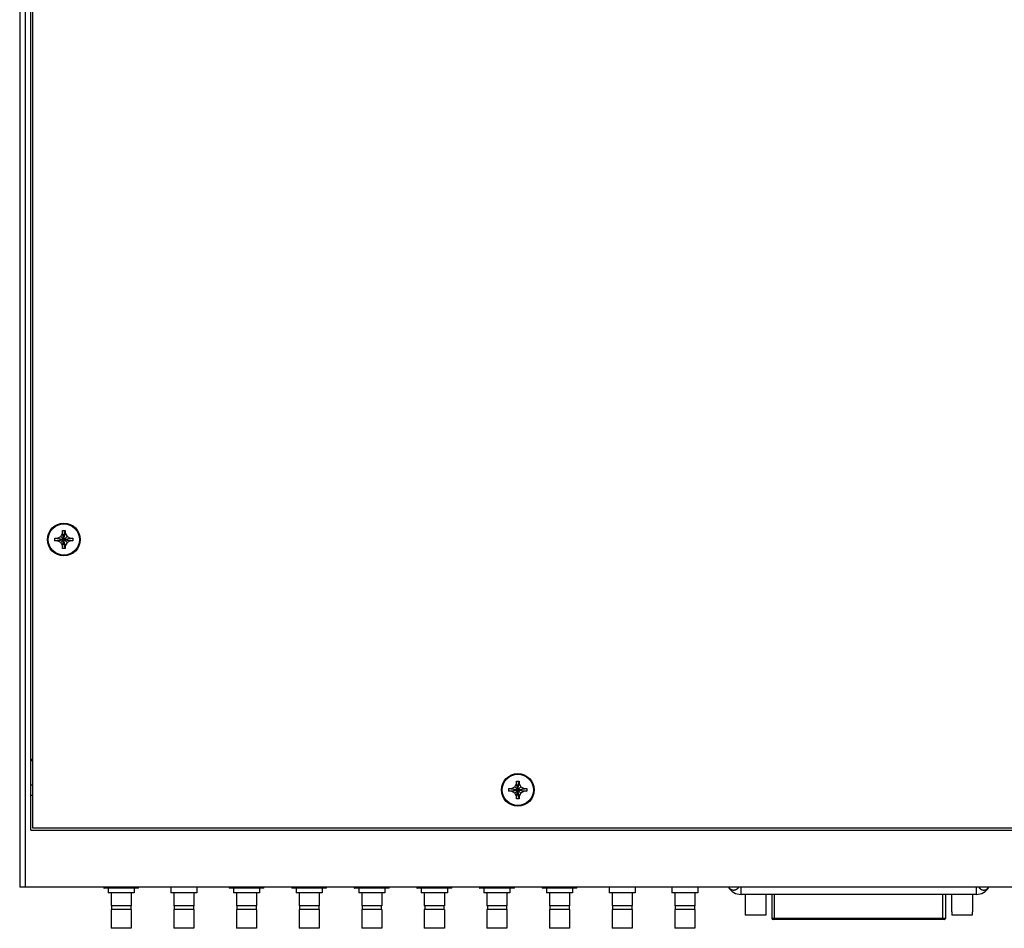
# Model space of a CAD drawing. Header units: inches. Extents: x 0 to 34, y 0 to 22.
# Tile 7 of 18: x 9 to 16.1, y 8.2 to 14.7. Entities that reach past the tile are written whole.
import ezdxf

# ---------------------------------------------------------------- set-up
doc = ezdxf.new("R2010")
doc.units = ezdxf.units.IN
doc.header["$LTSCALE"] = 1.87
doc.header["$MEASUREMENT"] = 0
doc.layers.get('0').update_dxf_attribs({"linetype": 'CONTINUOUS'})

msp = doc.modelspace()

# ---------------------------------------------------------------- linework, layer by layer
at = {"color": 7, "linetype": 'CONTINUOUS'}
for p, q in [((9.0321, 18.5105), (9.0321, 8.5105)), ((9.0721, 18.5105), (9.0721, 8.5105)), ((9.1121, 8.9205), (9.1121, 18.1005)), ((9.1271, 8.9355), (9.1271, 18.0855)), ((9.3271, 11.0331), (9.3406, 11.0565)), ((9.3586, 10.9465), (9.3406, 11.0745)), ((9.3406, 11.0565), (9.3406, 11.0745)), ((9.3406, 10.9465), (9.3586, 11.0745)), ((9.3406, 11.0745), (9.3586, 11.0745)), ((9.3586, 10.9645), (9.3406, 11.0565)), ((9.3406, 10.9645), (9.3586, 11.0565)), ((9.3586, 11.0745), (9.3586, 11.0565)), ((9.3586, 11.0565), (9.3722, 11.0331)), ((9.2856, 11.0015), (9.2856, 11.0195)), ((9.2856, 11.0195), (9.4136, 11.0015)), ((9.2856, 11.0195), (9.3036, 11.0195)), ((9.2856, 11.0015), (9.4136, 11.0195)), ((9.3036, 11.0015), (9.2856, 11.0015)), ((9.3036, 11.0195), (9.3271, 11.0331)), ((9.3036, 11.0195), (9.3956, 11.0015)), ((9.3036, 11.0015), (9.3956, 11.0195)), ((9.3271, 10.988), (9.3036, 11.0015)), ((9.3722, 10.988), (9.3271, 11.0331)), ((9.3271, 10.988), (9.3722, 11.0331)), ((9.3406, 10.9645), (9.3271, 10.988)), ((9.3722, 10.988), (9.3586, 10.9645)), ((9.3722, 11.0331), (9.3956, 11.0195)), ((9.3956, 11.0015), (9.3722, 10.988)), ((9.3956, 11.0195), (9.4136, 11.0195)), ((9.4136, 11.0015), (9.3956, 11.0015)), ((9.4136, 11.0195), (9.4136, 11.0015)), ((9.3406, 10.9465), (9.3406, 10.9645)), ((9.3586, 10.9465), (9.3406, 10.9465)), ((9.3586, 10.9645), (9.3586, 10.9465)), ((9.1121, 9.4305), (9.1271, 9.4305)), ((9.1271, 9.4205), (9.1121, 9.4205)), ((12.6031, 9.2745), (12.6211, 9.2745)), ((12.6211, 9.1465), (12.6031, 9.2745)), ((12.6031, 9.2565), (12.6031, 9.2745)), ((12.6031, 9.1465), (12.6211, 9.2745)), ((12.6211, 9.2745), (12.6211, 9.2565)), ((9.1121, 9.248), (9.1271, 9.248)), ((12.5481, 9.2195), (12.6761, 9.2015)), ((12.5481, 9.2015), (12.6761, 9.2195)), ((12.5481, 9.2195), (12.5661, 9.2195)), ((12.5481, 9.2015), (12.5481, 9.2195)), ((12.5661, 9.2015), (12.5481, 9.2015)), ((12.5661, 9.2195), (12.5896, 9.2331)), ((12.5661, 9.2195), (12.6581, 9.2015)), ((12.5661, 9.2015), (12.6581, 9.2195)), ((12.5896, 9.188), (12.5661, 9.2015)), ((12.5896, 9.2331), (12.6031, 9.2565)), ((12.5896, 9.2331), (12.6347, 9.188)), ((12.5896, 9.188), (12.6347, 9.2331)), ((12.6211, 9.1645), (12.6031, 9.2565)), ((12.6031, 9.1645), (12.6211, 9.2565)), ((12.6211, 9.2565), (12.6347, 9.2331)), ((12.6347, 9.2331), (12.6581, 9.2195)), ((12.6581, 9.2015), (12.6347, 9.188)), ((12.6581, 9.2195), (12.6761, 9.2195)), ((12.6761, 9.2015), (12.6581, 9.2015)), ((12.6761, 9.2195), (12.6761, 9.2015)), ((9.1121, 9.173), (9.1271, 9.173)), ((12.6031, 9.1645), (12.5896, 9.188)), ((12.6031, 9.1465), (12.6031, 9.1645)), ((12.6211, 9.1465), (12.6031, 9.1465)), ((12.6347, 9.188), (12.6211, 9.1645)), ((12.6211, 9.1645), (12.6211, 9.1465)), ((9.1121, 8.9205), (21.0121, 8.9205)), ((20.9971, 8.9355), (9.1271, 8.9355)), ((21.0921, 8.5105), (9.0321, 8.5105)), ((9.6371, 8.5105), (9.6371, 8.5051)), ((9.6371, 8.5051), (9.6381, 8.5045)), ((9.8861, 8.5045), (9.6381, 8.5045)), ((9.6686, 8.5045), (9.6686, 8.4705)), ((9.8556, 8.5045), (9.8556, 8.4705)), ((9.8871, 8.5051), (9.8861, 8.5045)), ((9.8871, 8.5051), (9.8871, 8.5105)), ((10.1186, 8.5105), (10.1186, 8.4705)), ((10.3056, 8.5105), (10.3056, 8.4705)), ((10.5371, 8.5105), (10.5371, 8.5051)), ((10.5371, 8.5051), (10.5381, 8.5045)), ((10.7861, 8.5045), (10.5381, 8.5045)), ((10.5686, 8.5045), (10.5686, 8.4705)), ((10.7556, 8.5045), (10.7556, 8.4705)), ((10.7871, 8.5051), (10.7861, 8.5045)), ((10.7871, 8.5051), (10.7871, 8.5105)), ((10.9871, 8.5105), (10.9871, 8.5051)), ((10.9871, 8.5051), (10.9881, 8.5045)), ((11.2361, 8.5045), (10.9881, 8.5045)), ((11.0186, 8.5045), (11.0186, 8.4705)), ((11.2056, 8.5045), (11.2056, 8.4705)), ((11.2371, 8.5051), (11.2361, 8.5045)), ((11.2371, 8.5051), (11.2371, 8.5105)), ((11.4371, 8.5105), (11.4371, 8.5051)), ((11.4371, 8.5051), (11.4381, 8.5045)), ((11.6861, 8.5045), (11.4381, 8.5045)), ((11.4686, 8.5045), (11.4686, 8.4705)), ((11.6556, 8.5045), (11.6556, 8.4705)), ((11.6871, 8.5051), (11.6861, 8.5045)), ((11.6871, 8.5051), (11.6871, 8.5105)), ((11.8871, 8.5105), (11.8871, 8.5051)), ((11.8871, 8.5051), (11.8881, 8.5045)), ((12.1361, 8.5045), (11.8881, 8.5045)), ((11.9186, 8.5045), (11.9186, 8.4705)), ((12.1056, 8.5045), (12.1056, 8.4705)), ((12.1371, 8.5051), (12.1361, 8.5045)), ((12.1371, 8.5051), (12.1371, 8.5105)), ((12.3371, 8.5105), (12.3371, 8.5051)), ((12.3371, 8.5051), (12.3381, 8.5045)), ((12.5861, 8.5045), (12.3381, 8.5045)), ((12.3686, 8.5045), (12.3686, 8.4705)), ((12.5556, 8.5045), (12.5556, 8.4705)), ((12.5871, 8.5051), (12.5861, 8.5045)), ((12.5871, 8.5051), (12.5871, 8.5105)), ((12.7871, 8.5105), (12.7871, 8.5051)), ((12.7871, 8.5051), (12.7881, 8.5045)), ((13.0361, 8.5045), (12.7881, 8.5045)), ((12.8186, 8.5045), (12.8186, 8.4705)), ((13.0056, 8.5045), (13.0056, 8.4705)), ((13.0371, 8.5051), (13.0361, 8.5045)), ((13.0371, 8.5051), (13.0371, 8.5105)), ((13.2686, 8.5105), (13.2686, 8.4705)), ((13.4556, 8.5105), (13.4556, 8.4705)), ((13.7186, 8.5105), (13.7186, 8.4705)), ((13.9056, 8.5105), (13.9056, 8.4705)), ((14.2166, 8.459), (14.2166, 8.5105)), ((15.9076, 8.459), (15.9076, 8.5105)), ((9.8556, 8.4705), (9.6686, 8.4705)), ((9.6901, 8.4705), (9.6901, 8.3763)), ((9.8341, 8.4705), (9.8341, 8.3763)), ((10.3056, 8.4705), (10.1186, 8.4705)), ((10.1401, 8.4705), (10.1401, 8.3763)), ((10.2841, 8.4705), (10.2841, 8.3763)), ((10.7556, 8.4705), (10.5686, 8.4705)), ((10.5901, 8.4705), (10.5901, 8.3763)), ((10.7341, 8.4705), (10.7341, 8.3763)), ((11.2056, 8.4705), (11.0186, 8.4705)), ((11.0401, 8.4705), (11.0401, 8.3763)), ((11.1841, 8.4705), (11.1841, 8.3763)), ((11.6556, 8.4705), (11.4686, 8.4705)), ((11.4901, 8.4705), (11.4901, 8.3763)), ((11.6341, 8.4705), (11.6341, 8.3763)), ((12.1056, 8.4705), (11.9186, 8.4705)), ((11.9401, 8.4705), (11.9401, 8.3763)), ((12.0841, 8.4705), (12.0841, 8.3763)), ((12.5556, 8.4705), (12.3686, 8.4705)), ((12.3901, 8.4705), (12.3901, 8.3763)), ((12.5341, 8.4705), (12.5341, 8.3763)), ((13.0056, 8.4705), (12.8186, 8.4705)), ((12.8401, 8.4705), (12.8401, 8.3763)), ((12.9841, 8.4705), (12.9841, 8.3763)), ((13.4556, 8.4705), (13.2686, 8.4705)), ((13.2901, 8.4705), (13.2901, 8.3763)), ((13.4341, 8.4705), (13.4341, 8.3763)), ((13.9056, 8.4705), (13.7186, 8.4705)), ((13.7401, 8.4705), (13.7401, 8.3763)), ((13.8841, 8.4705), (13.8841, 8.3763)), ((15.9076, 8.459), (14.2166, 8.459)), ((14.245, 8.459), (14.245, 8.334)), ((14.395, 8.459), (14.395, 8.334)), ((14.4381, 8.459), (14.4381, 8.2872)), ((14.4578, 8.2793), (14.4578, 8.459)), ((15.6665, 8.2793), (15.6665, 8.459)), ((15.6861, 8.459), (15.6861, 8.2872)), ((15.7293, 8.459), (15.7293, 8.334)), ((15.8793, 8.459), (15.8793, 8.334)), ((9.8341, 8.3763), (9.6901, 8.3763)), ((9.6901, 8.3505), (9.6901, 8.2155)), ((9.8341, 8.3505), (9.6901, 8.3505)), ((9.6931, 8.3763), (9.6931, 8.3505)), ((9.8311, 8.3763), (9.8311, 8.3505)), ((9.8341, 8.3505), (9.8341, 8.2155)), ((10.2841, 8.3763), (10.1401, 8.3763)), ((10.1401, 8.3505), (10.1401, 8.2155)), ((10.2841, 8.3505), (10.1401, 8.3505)), ((10.1431, 8.3763), (10.1431, 8.3505)), ((10.2811, 8.3763), (10.2811, 8.3505)), ((10.2841, 8.3505), (10.2841, 8.2155)), ((10.7341, 8.3763), (10.5901, 8.3763)), ((10.7341, 8.3505), (10.5901, 8.3505)), ((10.5901, 8.3505), (10.5901, 8.2155)), ((10.5931, 8.3763), (10.5931, 8.3505)), ((10.7311, 8.3763), (10.7311, 8.3505)), ((10.7341, 8.3505), (10.7341, 8.2155)), ((11.1841, 8.3763), (11.0401, 8.3763)), ((11.1841, 8.3505), (11.0401, 8.3505)), ((11.0401, 8.3505), (11.0401, 8.2155)), ((11.0431, 8.3763), (11.0431, 8.3505)), ((11.1811, 8.3763), (11.1811, 8.3505)), ((11.1841, 8.3505), (11.1841, 8.2155)), ((11.6341, 8.3763), (11.4901, 8.3763)), ((11.6341, 8.3505), (11.4901, 8.3505)), ((11.4901, 8.3505), (11.4901, 8.2155)), ((11.4931, 8.3763), (11.4931, 8.3505)), ((11.6311, 8.3763), (11.6311, 8.3505)), ((11.6341, 8.3505), (11.6341, 8.2155)), ((12.0841, 8.3763), (11.9401, 8.3763)), ((12.0841, 8.3505), (11.9401, 8.3505)), ((11.9401, 8.3505), (11.9401, 8.2155)), ((11.9431, 8.3763), (11.9431, 8.3505)), ((12.0811, 8.3763), (12.0811, 8.3505)), ((12.0841, 8.3505), (12.0841, 8.2155)), ((12.5341, 8.3763), (12.3901, 8.3763)), ((12.5341, 8.3505), (12.3901, 8.3505)), ((12.3901, 8.3505), (12.3901, 8.2155)), ((12.3931, 8.3763), (12.3931, 8.3505)), ((12.5311, 8.3763), (12.5311, 8.3505)), ((12.5341, 8.3505), (12.5341, 8.2155)), ((12.9841, 8.3763), (12.8401, 8.3763)), ((12.9841, 8.3505), (12.8401, 8.3505)), ((12.8401, 8.3505), (12.8401, 8.2155)), ((12.8431, 8.3763), (12.8431, 8.3505)), ((12.9811, 8.3763), (12.9811, 8.3505)), ((12.9841, 8.3505), (12.9841, 8.2155)), ((13.4341, 8.3763), (13.2901, 8.3763)), ((13.4341, 8.3505), (13.2901, 8.3505)), ((13.2901, 8.3505), (13.2901, 8.2155)), ((13.2931, 8.3763), (13.2931, 8.3505)), ((13.4311, 8.3763), (13.4311, 8.3505)), ((13.4341, 8.3505), (13.4341, 8.2155)), ((13.8841, 8.3763), (13.7401, 8.3763)), ((13.8841, 8.3505), (13.7401, 8.3505)), ((13.7401, 8.3505), (13.7401, 8.2155)), ((13.7431, 8.3763), (13.7431, 8.3505)), ((13.8811, 8.3763), (13.8811, 8.3505)), ((13.8841, 8.3505), (13.8841, 8.2155)), ((14.2464, 8.334), (14.245, 8.334)), ((14.2461, 8.334), (14.2461, 8.311)), ((14.3939, 8.311), (14.2461, 8.311)), ((14.2464, 8.334), (14.2464, 8.311)), ((14.395, 8.334), (14.3936, 8.334)), ((14.3936, 8.334), (14.3936, 8.311)), ((14.3939, 8.334), (14.3939, 8.311)), ((15.6861, 8.2872), (14.4381, 8.2872)), ((15.6783, 8.2793), (14.446, 8.2793)), ((15.7306, 8.334), (15.7293, 8.334)), ((15.7303, 8.334), (15.7303, 8.311)), ((15.8782, 8.311), (15.7303, 8.311)), ((15.7306, 8.334), (15.7306, 8.311)), ((15.8793, 8.334), (15.8779, 8.334)), ((15.8779, 8.334), (15.8779, 8.311)), ((15.8782, 8.334), (15.8782, 8.311)), ((9.8341, 8.2155), (9.6901, 8.2155)), ((10.2841, 8.2155), (10.1401, 8.2155)), ((10.7341, 8.2155), (10.5901, 8.2155)), ((11.1841, 8.2155), (11.0401, 8.2155)), ((11.6341, 8.2155), (11.4901, 8.2155)), ((12.0841, 8.2155), (11.9401, 8.2155)), ((12.5341, 8.2155), (12.3901, 8.2155)), ((12.9841, 8.2155), (12.8401, 8.2155)), ((13.4341, 8.2155), (13.2901, 8.2155)), ((13.8841, 8.2155), (13.7401, 8.2155))]:
    msp.add_line(p, q, dxfattribs=at)
for centre, radius in [((9.3496, 11.0105), 0.1175), ((9.3496, 11.0105), 0.1125), ((12.6121, 9.2105), 0.1175), ((12.6121, 9.2105), 0.1125)]:
    msp.add_circle(centre, radius, dxfattribs=at)
for centre, radius, start, end in [((14.2166, 8.564), 0.105, 210.63345, 270), ((15.9076, 8.564), 0.105, 270, 329.36655), ((14.446, 8.2872), 0.00787, 180, 270), ((15.6783, 8.2872), 0.00787, 270, 360)]:
    msp.add_arc(centre, radius, start, end, dxfattribs=at)
for points, knots in [([(9.7424, 8.5105), (9.7423, 8.5105), (9.7412, 8.5103), (9.7391, 8.5097), (9.7359, 8.509), (9.7327, 8.5084), (9.7295, 8.5078), (9.7264, 8.5073), (9.7232, 8.5068), (9.7201, 8.5064), (9.7169, 8.506), (9.7138, 8.5057), (9.7106, 8.5055), (9.7075, 8.5053), (9.7043, 8.5052), (9.7012, 8.5051), (9.6981, 8.5051), (9.6949, 8.5052), (9.6918, 8.5053), (9.6886, 8.5055), (9.6855, 8.5057), (9.6823, 8.506), (9.6792, 8.5064), (9.676, 8.5068), (9.6729, 8.5073), (9.6697, 8.5078), (9.6666, 8.5084), (9.6634, 8.509), (9.6602, 8.5097), (9.658, 8.5103), (9.6569, 8.5105), (9.6569, 8.5105)], [0, 0, 0, 0, 0.0012, 0.039341, 0.077145, 0.114672, 0.151956, 0.189033, 0.225941, 0.262719, 0.299387, 0.335964, 0.372474, 0.408943, 0.445382, 0.481798, 0.518202, 0.554618, 0.591057, 0.627526, 0.664036, 0.700613, 0.737281, 0.774059, 0.810967, 0.848044, 0.885328, 0.922855, 0.960659, 0.9988, 1, 1, 1, 1]), ([(9.8674, 8.5105), (9.8673, 8.5105), (9.8662, 8.5103), (9.8641, 8.5097), (9.8609, 8.509), (9.8577, 8.5084), (9.8545, 8.5078), (9.8514, 8.5073), (9.8482, 8.5068), (9.8451, 8.5064), (9.8419, 8.506), (9.8388, 8.5057), (9.8356, 8.5055), (9.8325, 8.5053), (9.8293, 8.5052), (9.8262, 8.5051), (9.8231, 8.5051), (9.8199, 8.5052), (9.8168, 8.5053), (9.8136, 8.5055), (9.8105, 8.5057), (9.8073, 8.506), (9.8042, 8.5064), (9.801, 8.5068), (9.7979, 8.5073), (9.7947, 8.5078), (9.7916, 8.5084), (9.7884, 8.509), (9.7852, 8.5097), (9.783, 8.5103), (9.7819, 8.5105), (9.7819, 8.5105)], [0, 0, 0, 0, 0.0012, 0.039341, 0.077145, 0.114672, 0.151956, 0.189033, 0.225941, 0.262719, 0.299387, 0.335964, 0.372474, 0.408943, 0.445382, 0.481798, 0.518202, 0.554618, 0.591057, 0.627526, 0.664036, 0.700613, 0.737281, 0.774059, 0.810967, 0.848044, 0.885328, 0.922855, 0.960659, 0.9988, 1, 1, 1, 1]), ([(10.6424, 8.5105), (10.6423, 8.5105), (10.6412, 8.5103), (10.6391, 8.5097), (10.6359, 8.509), (10.6327, 8.5084), (10.6295, 8.5078), (10.6264, 8.5073), (10.6232, 8.5068), (10.6201, 8.5064), (10.6169, 8.506), (10.6138, 8.5057), (10.6106, 8.5055), (10.6075, 8.5053), (10.6043, 8.5052), (10.6012, 8.5051), (10.5981, 8.5051), (10.5949, 8.5052), (10.5918, 8.5053), (10.5886, 8.5055), (10.5855, 8.5057), (10.5823, 8.506), (10.5792, 8.5064), (10.576, 8.5068), (10.5729, 8.5073), (10.5697, 8.5078), (10.5666, 8.5084), (10.5634, 8.509), (10.5602, 8.5097), (10.558, 8.5103), (10.5569, 8.5105), (10.5569, 8.5105)], [0, 0, 0, 0, 0.0012, 0.039341, 0.077145, 0.114672, 0.151956, 0.189033, 0.225941, 0.262719, 0.299387, 0.335964, 0.372474, 0.408943, 0.445382, 0.481798, 0.518202, 0.554618, 0.591057, 0.627526, 0.664036, 0.700613, 0.737281, 0.774059, 0.810967, 0.848044, 0.885328, 0.922855, 0.960659, 0.9988, 1, 1, 1, 1]), ([(10.7674, 8.5105), (10.7673, 8.5105), (10.7662, 8.5103), (10.7641, 8.5097), (10.7609, 8.509), (10.7577, 8.5084), (10.7545, 8.5078), (10.7514, 8.5073), (10.7482, 8.5068), (10.7451, 8.5064), (10.7419, 8.506), (10.7388, 8.5057), (10.7356, 8.5055), (10.7325, 8.5053), (10.7293, 8.5052), (10.7262, 8.5051), (10.7231, 8.5051), (10.7199, 8.5052), (10.7168, 8.5053), (10.7136, 8.5055), (10.7105, 8.5057), (10.7073, 8.506), (10.7042, 8.5064), (10.701, 8.5068), (10.6979, 8.5073), (10.6947, 8.5078), (10.6916, 8.5084), (10.6884, 8.509), (10.6852, 8.5097), (10.683, 8.5103), (10.6819, 8.5105), (10.6819, 8.5105)], [0, 0, 0, 0, 0.0012, 0.039341, 0.077145, 0.114672, 0.151956, 0.189033, 0.225941, 0.262719, 0.299387, 0.335964, 0.372474, 0.408943, 0.445382, 0.481798, 0.518202, 0.554618, 0.591057, 0.627526, 0.664036, 0.700613, 0.737281, 0.774059, 0.810967, 0.848044, 0.885328, 0.922855, 0.960659, 0.9988, 1, 1, 1, 1]), ([(11.0924, 8.5105), (11.0923, 8.5105), (11.0912, 8.5103), (11.0891, 8.5097), (11.0859, 8.509), (11.0827, 8.5084), (11.0795, 8.5078), (11.0764, 8.5073), (11.0732, 8.5068), (11.0701, 8.5064), (11.0669, 8.506), (11.0638, 8.5057), (11.0606, 8.5055), (11.0575, 8.5053), (11.0543, 8.5052), (11.0512, 8.5051), (11.0481, 8.5051), (11.0449, 8.5052), (11.0418, 8.5053), (11.0386, 8.5055), (11.0355, 8.5057), (11.0323, 8.506), (11.0292, 8.5064), (11.026, 8.5068), (11.0229, 8.5073), (11.0197, 8.5078), (11.0166, 8.5084), (11.0134, 8.509), (11.0102, 8.5097), (11.008, 8.5103), (11.0069, 8.5105), (11.0069, 8.5105)], [0, 0, 0, 0, 0.0012, 0.039341, 0.077145, 0.114672, 0.151956, 0.189033, 0.225941, 0.262719, 0.299387, 0.335964, 0.372474, 0.408943, 0.445382, 0.481798, 0.518202, 0.554618, 0.591057, 0.627526, 0.664036, 0.700613, 0.737281, 0.774059, 0.810967, 0.848044, 0.885328, 0.922855, 0.960659, 0.9988, 1, 1, 1, 1]), ([(11.2174, 8.5105), (11.2173, 8.5105), (11.2162, 8.5103), (11.2141, 8.5097), (11.2109, 8.509), (11.2077, 8.5084), (11.2045, 8.5078), (11.2014, 8.5073), (11.1982, 8.5068), (11.1951, 8.5064), (11.1919, 8.506), (11.1888, 8.5057), (11.1856, 8.5055), (11.1825, 8.5053), (11.1793, 8.5052), (11.1762, 8.5051), (11.1731, 8.5051), (11.1699, 8.5052), (11.1668, 8.5053), (11.1636, 8.5055), (11.1605, 8.5057), (11.1573, 8.506), (11.1542, 8.5064), (11.151, 8.5068), (11.1479, 8.5073), (11.1447, 8.5078), (11.1416, 8.5084), (11.1384, 8.509), (11.1352, 8.5097), (11.133, 8.5103), (11.1319, 8.5105), (11.1319, 8.5105)], [0, 0, 0, 0, 0.0012, 0.039341, 0.077145, 0.114672, 0.151956, 0.189033, 0.225941, 0.262719, 0.299387, 0.335964, 0.372474, 0.408943, 0.445382, 0.481798, 0.518202, 0.554618, 0.591057, 0.627526, 0.664036, 0.700613, 0.737281, 0.774059, 0.810967, 0.848044, 0.885328, 0.922855, 0.960659, 0.9988, 1, 1, 1, 1]), ([(11.5424, 8.5105), (11.5423, 8.5105), (11.5412, 8.5103), (11.5391, 8.5097), (11.5359, 8.509), (11.5327, 8.5084), (11.5295, 8.5078), (11.5264, 8.5073), (11.5232, 8.5068), (11.5201, 8.5064), (11.5169, 8.506), (11.5138, 8.5057), (11.5106, 8.5055), (11.5075, 8.5053), (11.5043, 8.5052), (11.5012, 8.5051), (11.4981, 8.5051), (11.4949, 8.5052), (11.4918, 8.5053), (11.4886, 8.5055), (11.4855, 8.5057), (11.4823, 8.506), (11.4792, 8.5064), (11.476, 8.5068), (11.4729, 8.5073), (11.4697, 8.5078), (11.4666, 8.5084), (11.4634, 8.509), (11.4602, 8.5097), (11.458, 8.5103), (11.4569, 8.5105), (11.4569, 8.5105)], [0, 0, 0, 0, 0.0012, 0.039341, 0.077145, 0.114672, 0.151956, 0.189033, 0.225941, 0.262719, 0.299387, 0.335964, 0.372474, 0.408943, 0.445382, 0.481798, 0.518202, 0.554618, 0.591057, 0.627526, 0.664036, 0.700613, 0.737281, 0.774059, 0.810967, 0.848044, 0.885328, 0.922855, 0.960659, 0.9988, 1, 1, 1, 1]), ([(11.6674, 8.5105), (11.6673, 8.5105), (11.6662, 8.5103), (11.6641, 8.5097), (11.6609, 8.509), (11.6577, 8.5084), (11.6545, 8.5078), (11.6514, 8.5073), (11.6482, 8.5068), (11.6451, 8.5064), (11.6419, 8.506), (11.6388, 8.5057), (11.6356, 8.5055), (11.6325, 8.5053), (11.6293, 8.5052), (11.6262, 8.5051), (11.6231, 8.5051), (11.6199, 8.5052), (11.6168, 8.5053), (11.6136, 8.5055), (11.6105, 8.5057), (11.6073, 8.506), (11.6042, 8.5064), (11.601, 8.5068), (11.5979, 8.5073), (11.5947, 8.5078), (11.5916, 8.5084), (11.5884, 8.509), (11.5852, 8.5097), (11.583, 8.5103), (11.5819, 8.5105), (11.5819, 8.5105)], [0, 0, 0, 0, 0.0012, 0.039341, 0.077145, 0.114672, 0.151956, 0.189033, 0.225941, 0.262719, 0.299387, 0.335964, 0.372474, 0.408943, 0.445382, 0.481798, 0.518202, 0.554618, 0.591057, 0.627526, 0.664036, 0.700613, 0.737281, 0.774059, 0.810967, 0.848044, 0.885328, 0.922855, 0.960659, 0.9988, 1, 1, 1, 1]), ([(11.9924, 8.5105), (11.9923, 8.5105), (11.9912, 8.5103), (11.9891, 8.5097), (11.9859, 8.509), (11.9827, 8.5084), (11.9795, 8.5078), (11.9764, 8.5073), (11.9732, 8.5068), (11.9701, 8.5064), (11.9669, 8.506), (11.9638, 8.5057), (11.9606, 8.5055), (11.9575, 8.5053), (11.9543, 8.5052), (11.9512, 8.5051), (11.9481, 8.5051), (11.9449, 8.5052), (11.9418, 8.5053), (11.9386, 8.5055), (11.9355, 8.5057), (11.9323, 8.506), (11.9292, 8.5064), (11.926, 8.5068), (11.9229, 8.5073), (11.9197, 8.5078), (11.9166, 8.5084), (11.9134, 8.509), (11.9102, 8.5097), (11.908, 8.5103), (11.9069, 8.5105), (11.9069, 8.5105)], [0, 0, 0, 0, 0.0012, 0.039341, 0.077145, 0.114672, 0.151956, 0.189033, 0.225941, 0.262719, 0.299387, 0.335964, 0.372474, 0.408943, 0.445382, 0.481798, 0.518202, 0.554618, 0.591057, 0.627526, 0.664036, 0.700613, 0.737281, 0.774059, 0.810967, 0.848044, 0.885328, 0.922855, 0.960659, 0.9988, 1, 1, 1, 1]), ([(12.1174, 8.5105), (12.1173, 8.5105), (12.1162, 8.5103), (12.1141, 8.5097), (12.1109, 8.509), (12.1077, 8.5084), (12.1045, 8.5078), (12.1014, 8.5073), (12.0982, 8.5068), (12.0951, 8.5064), (12.0919, 8.506), (12.0888, 8.5057), (12.0856, 8.5055), (12.0825, 8.5053), (12.0793, 8.5052), (12.0762, 8.5051), (12.0731, 8.5051), (12.0699, 8.5052), (12.0668, 8.5053), (12.0636, 8.5055), (12.0605, 8.5057), (12.0573, 8.506), (12.0542, 8.5064), (12.051, 8.5068), (12.0479, 8.5073), (12.0447, 8.5078), (12.0416, 8.5084), (12.0384, 8.509), (12.0352, 8.5097), (12.033, 8.5103), (12.0319, 8.5105), (12.0319, 8.5105)], [0, 0, 0, 0, 0.0012, 0.039341, 0.077145, 0.114672, 0.151956, 0.189033, 0.225941, 0.262719, 0.299387, 0.335964, 0.372474, 0.408943, 0.445382, 0.481798, 0.518202, 0.554618, 0.591057, 0.627526, 0.664036, 0.700613, 0.737281, 0.774059, 0.810967, 0.848044, 0.885328, 0.922855, 0.960659, 0.9988, 1, 1, 1, 1]), ([(12.4424, 8.5105), (12.4423, 8.5105), (12.4412, 8.5103), (12.4391, 8.5097), (12.4359, 8.509), (12.4327, 8.5084), (12.4295, 8.5078), (12.4264, 8.5073), (12.4232, 8.5068), (12.4201, 8.5064), (12.4169, 8.506), (12.4138, 8.5057), (12.4106, 8.5055), (12.4075, 8.5053), (12.4043, 8.5052), (12.4012, 8.5051), (12.3981, 8.5051), (12.3949, 8.5052), (12.3918, 8.5053), (12.3886, 8.5055), (12.3855, 8.5057), (12.3823, 8.506), (12.3792, 8.5064), (12.376, 8.5068), (12.3729, 8.5073), (12.3697, 8.5078), (12.3666, 8.5084), (12.3634, 8.509), (12.3602, 8.5097), (12.358, 8.5103), (12.3569, 8.5105), (12.3569, 8.5105)], [0, 0, 0, 0, 0.0012, 0.039341, 0.077145, 0.114672, 0.151956, 0.189033, 0.225941, 0.262719, 0.299387, 0.335964, 0.372474, 0.408943, 0.445382, 0.481798, 0.518202, 0.554618, 0.591057, 0.627526, 0.664036, 0.700613, 0.737281, 0.774059, 0.810967, 0.848044, 0.885328, 0.922855, 0.960659, 0.9988, 1, 1, 1, 1]), ([(12.5674, 8.5105), (12.5673, 8.5105), (12.5662, 8.5103), (12.5641, 8.5097), (12.5609, 8.509), (12.5577, 8.5084), (12.5545, 8.5078), (12.5514, 8.5073), (12.5482, 8.5068), (12.5451, 8.5064), (12.5419, 8.506), (12.5388, 8.5057), (12.5356, 8.5055), (12.5325, 8.5053), (12.5293, 8.5052), (12.5262, 8.5051), (12.5231, 8.5051), (12.5199, 8.5052), (12.5168, 8.5053), (12.5136, 8.5055), (12.5105, 8.5057), (12.5073, 8.506), (12.5042, 8.5064), (12.501, 8.5068), (12.4979, 8.5073), (12.4947, 8.5078), (12.4916, 8.5084), (12.4884, 8.509), (12.4852, 8.5097), (12.483, 8.5103), (12.4819, 8.5105), (12.4819, 8.5105)], [0, 0, 0, 0, 0.0012, 0.039341, 0.077145, 0.114672, 0.151956, 0.189033, 0.225941, 0.262719, 0.299387, 0.335964, 0.372474, 0.408943, 0.445382, 0.481798, 0.518202, 0.554618, 0.591057, 0.627526, 0.664036, 0.700613, 0.737281, 0.774059, 0.810967, 0.848044, 0.885328, 0.922855, 0.960659, 0.9988, 1, 1, 1, 1]), ([(12.8924, 8.5105), (12.8923, 8.5105), (12.8912, 8.5103), (12.8891, 8.5097), (12.8859, 8.509), (12.8827, 8.5084), (12.8795, 8.5078), (12.8764, 8.5073), (12.8732, 8.5068), (12.8701, 8.5064), (12.8669, 8.506), (12.8638, 8.5057), (12.8606, 8.5055), (12.8575, 8.5053), (12.8543, 8.5052), (12.8512, 8.5051), (12.8481, 8.5051), (12.8449, 8.5052), (12.8418, 8.5053), (12.8386, 8.5055), (12.8355, 8.5057), (12.8323, 8.506), (12.8292, 8.5064), (12.826, 8.5068), (12.8229, 8.5073), (12.8197, 8.5078), (12.8166, 8.5084), (12.8134, 8.509), (12.8102, 8.5097), (12.808, 8.5103), (12.8069, 8.5105), (12.8069, 8.5105)], [0, 0, 0, 0, 0.0012, 0.039341, 0.077145, 0.114672, 0.151956, 0.189033, 0.225941, 0.262719, 0.299387, 0.335964, 0.372474, 0.408943, 0.445382, 0.481798, 0.518202, 0.554618, 0.591057, 0.627526, 0.664036, 0.700613, 0.737281, 0.774059, 0.810967, 0.848044, 0.885328, 0.922855, 0.960659, 0.9988, 1, 1, 1, 1]), ([(13.0174, 8.5105), (13.0173, 8.5105), (13.0162, 8.5103), (13.0141, 8.5097), (13.0109, 8.509), (13.0077, 8.5084), (13.0045, 8.5078), (13.0014, 8.5073), (12.9982, 8.5068), (12.9951, 8.5064), (12.9919, 8.506), (12.9888, 8.5057), (12.9856, 8.5055), (12.9825, 8.5053), (12.9793, 8.5052), (12.9762, 8.5051), (12.9731, 8.5051), (12.9699, 8.5052), (12.9668, 8.5053), (12.9636, 8.5055), (12.9605, 8.5057), (12.9573, 8.506), (12.9542, 8.5064), (12.951, 8.5068), (12.9479, 8.5073), (12.9447, 8.5078), (12.9416, 8.5084), (12.9384, 8.509), (12.9352, 8.5097), (12.933, 8.5103), (12.9319, 8.5105), (12.9319, 8.5105)], [0, 0, 0, 0, 0.0012, 0.039341, 0.077145, 0.114672, 0.151956, 0.189033, 0.225941, 0.262719, 0.299387, 0.335964, 0.372474, 0.408943, 0.445382, 0.481798, 0.518202, 0.554618, 0.591057, 0.627526, 0.664036, 0.700613, 0.737281, 0.774059, 0.810967, 0.848044, 0.885328, 0.922855, 0.960659, 0.9988, 1, 1, 1, 1]), ([(14.1279, 8.5105), (14.1282, 8.5101), (14.129, 8.5091), (14.1303, 8.5075), (14.1318, 8.5058), (14.1334, 8.5042), (14.135, 8.5027), (14.1366, 8.5012), (14.1382, 8.4999), (14.1399, 8.4986), (14.1416, 8.4975), (14.1434, 8.4964), (14.1451, 8.4954), (14.1469, 8.4945), (14.1488, 8.4937), (14.1506, 8.493), (14.1525, 8.4923), (14.1544, 8.4918), (14.1563, 8.4914), (14.1582, 8.4911), (14.1602, 8.4908), (14.1622, 8.4907), (14.1641, 8.4907), (14.1661, 8.4908), (14.1681, 8.491), (14.17, 8.4913), (14.172, 8.4917), (14.1739, 8.4922), (14.1758, 8.4928), (14.1777, 8.4935), (14.1796, 8.4943), (14.1815, 8.4952), (14.1833, 8.4962), (14.1851, 8.4973), (14.1869, 8.4984), (14.1887, 8.4997), (14.1904, 8.5011), (14.1921, 8.5026), (14.1937, 8.5041), (14.1953, 8.5058), (14.1969, 8.5075), (14.1982, 8.5091), (14.199, 8.5101), (14.1994, 8.5105)], [0, 0, 0, 0, 0.017732, 0.045153, 0.072134, 0.098634, 0.124657, 0.150229, 0.175385, 0.200166, 0.224619, 0.24879, 0.272723, 0.296451, 0.320007, 0.343429, 0.366747, 0.389982, 0.413171, 0.436346, 0.45952, 0.482706, 0.505918, 0.529173, 0.552493, 0.575895, 0.599398, 0.623027, 0.646808, 0.670765, 0.694925, 0.719315, 0.743966, 0.768905, 0.794165, 0.819778, 0.845771, 0.872153, 0.898916, 0.926044, 0.953518, 0.981323, 1, 1, 1, 1]), ([(15.9249, 8.5105), (15.9252, 8.5101), (15.926, 8.5091), (15.9274, 8.5075), (15.9289, 8.5058), (15.9305, 8.5041), (15.9322, 8.5026), (15.9339, 8.5011), (15.9356, 8.4997), (15.9373, 8.4984), (15.9391, 8.4973), (15.9409, 8.4962), (15.9428, 8.4952), (15.9446, 8.4943), (15.9465, 8.4935), (15.9484, 8.4928), (15.9503, 8.4922), (15.9523, 8.4917), (15.9542, 8.4913), (15.9562, 8.491), (15.9582, 8.4908), (15.9601, 8.4907), (15.9621, 8.4907), (15.9641, 8.4908), (15.966, 8.4911), (15.968, 8.4914), (15.9699, 8.4918), (15.9718, 8.4923), (15.9736, 8.493), (15.9755, 8.4937), (15.9773, 8.4945), (15.9791, 8.4954), (15.9809, 8.4964), (15.9826, 8.4975), (15.9843, 8.4986), (15.986, 8.4999), (15.9877, 8.5012), (15.9893, 8.5027), (15.9909, 8.5042), (15.9924, 8.5058), (15.9939, 8.5076), (15.9952, 8.5091), (15.996, 8.5101), (15.9963, 8.5105)], [0, 0, 0, 0, 0.01864, 0.046472, 0.073979, 0.101138, 0.127924, 0.154316, 0.1803, 0.205888, 0.23112, 0.25604, 0.280687, 0.305086, 0.329257, 0.353221, 0.377002, 0.400628, 0.424128, 0.447529, 0.470849, 0.494107, 0.517322, 0.54051, 0.563685, 0.586858, 0.610044, 0.633278, 0.656599, 0.68003, 0.703599, 0.727336, 0.751262, 0.775412, 0.799838, 0.8246, 0.849756, 0.875347, 0.901402, 0.927937, 0.95495, 0.982392, 1, 1, 1, 1])]:
    msp.add_open_spline(points, degree=3, knots=knots, dxfattribs=at)

doc.saveas('drawing.dxf')
